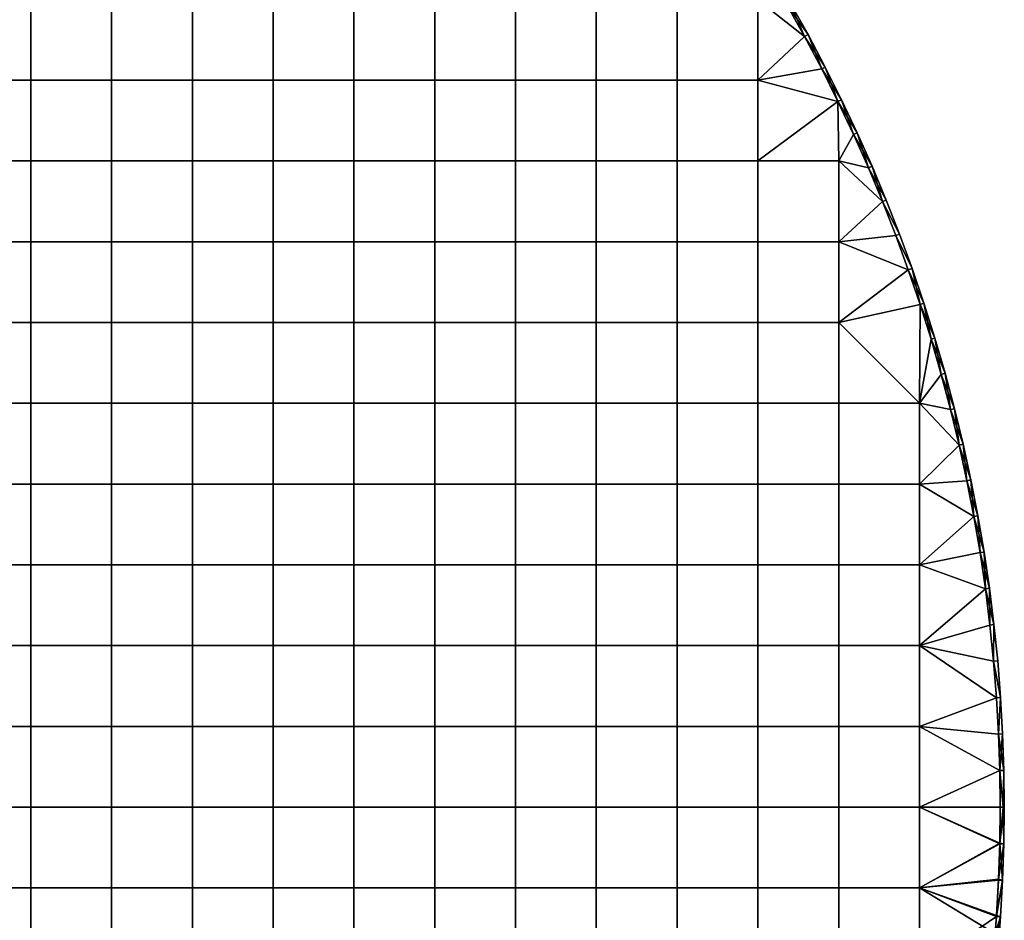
# Model space of a CAD drawing. Header units: millimetres. Extents: x -400 to 400, y -400 to 400.
# Tile 209 of 210: x 157 to 400, y -28 to 194. Entities that reach past the tile are written whole.
import ezdxf

# ---------------------------------------------------------------- set-up
doc = ezdxf.new("R2010")
doc.units = ezdxf.units.MM
doc.header["$MEASUREMENT"] = 0
doc.layers.add('Predefinito', color=7, linetype='Continuous')

msp = doc.modelspace()

# ---------------------------------------------------------------- meshes
at = {"layer": 'Predefinito'}
mesh = msp.add_polyface(dxfattribs=at)
corners = [(199.5, 119.7, 488), (219.45, 119.7, 488), (219.45, 99.75, 488), (199.5, 99.75, 488), (199.5, 139.65, 488), (219.45, 139.65, 488), (199.5, 159.6, 488), (219.45, 159.6, 488), (199.5, 179.55, 488), (219.45, 179.55, 488), (199.5, 199.5, 488), (219.45, 199.5, 488), (179.55, 119.7, 488), (179.55, 99.75, 488), (179.55, 139.65, 488), (179.55, 159.6, 488), (179.55, 179.55, 488), (179.55, 199.5, 488), (159.6, 119.7, 488), (159.6, 99.75, 488), (159.6, 139.65, 488), (159.6, 159.6, 488), (159.6, 179.55, 488), (159.6, 199.5, 488), (139.65, 99.75, 488), (159.6, 79.8, 488), (139.65, 79.8, 488), (139.65, 119.7, 488), (139.65, 139.65, 488), (139.65, 159.6, 488), (139.65, 179.55, 488), (139.65, 199.5, 488), (179.55, 99.75, 500), (179.55, 79.8, 500), (199.5, 79.8, 500), (199.5, 99.75, 500), (179.55, 119.7, 500), (199.5, 119.7, 500), (179.55, 139.65, 500), (199.5, 139.65, 500), (179.55, 159.6, 500), (199.5, 159.6, 500), (179.55, 179.55, 500), (199.5, 179.55, 500), (179.55, 199.5, 500), (199.5, 199.5, 500), (159.6, 99.75, 500), (159.6, 79.8, 500), (159.6, 119.7, 500), (159.6, 139.65, 500), (159.6, 159.6, 500), (159.6, 179.55, 500), (159.6, 199.5, 500), (139.65, 99.75, 500), (139.65, 79.8, 500), (139.65, 119.7, 500), (139.65, 139.65, 500), (139.65, 159.6, 500), (139.65, 179.55, 500), (139.65, 199.5, 500)]
mesh.append_faces([[corners[k] for k in face] for face in [(0, 1, 2, 3), (4, 5, 1, 0), (6, 7, 5, 4), (8, 9, 7, 6), (10, 11, 9, 8), (12, 0, 3, 13), (14, 4, 0, 12), (15, 6, 4, 14), (16, 8, 6, 15), (17, 10, 8, 16), (18, 12, 13, 19), (20, 14, 12, 18), (21, 15, 14, 20), (22, 16, 15, 21), (23, 17, 16, 22), (24, 19, 25, 26), (27, 18, 19, 24), (28, 20, 18, 27), (29, 21, 20, 28), (30, 22, 21, 29), (31, 23, 22, 30), (32, 33, 34, 35), (36, 32, 35, 37), (38, 36, 37, 39), (40, 38, 39, 41), (42, 40, 41, 43), (44, 42, 43, 45), (46, 47, 33, 32), (48, 46, 32, 36), (49, 48, 36, 38), (50, 49, 38, 40), (51, 50, 40, 42), (52, 51, 42, 44), (53, 54, 47, 46), (55, 53, 46, 48), (56, 55, 48, 49), (57, 56, 49, 50), (58, 57, 50, 51), (59, 58, 51, 52)]])
mesh = msp.add_polyface(dxfattribs=at)
corners = [(279.3, 119.7, 488), (299.25, 119.7, 488), (299.25, 99.75, 488), (279.3, 99.75, 488), (259.35, 119.7, 488), (259.35, 99.75, 488), (259.35, 139.65, 488), (279.3, 139.65, 488), (259.35, 159.6, 488), (279.3, 159.6, 488), (259.35, 179.55, 488), (279.3, 179.55, 488), (259.35, 199.5, 488), (279.3, 199.5, 488), (239.4, 119.7, 488), (239.4, 99.75, 488), (239.4, 139.65, 488), (239.4, 159.6, 488), (239.4, 179.55, 488), (239.4, 199.5, 488), (219.45, 119.7, 488), (219.45, 99.75, 488), (219.45, 139.65, 488), (219.45, 159.6, 488), (219.45, 179.55, 488), (219.45, 199.5, 488), (259.35, 99.75, 500), (259.35, 79.8, 500), (279.3, 79.8, 500), (279.3, 99.75, 500), (259.35, 119.7, 500), (279.3, 119.7, 500), (259.35, 139.65, 500), (279.3, 139.65, 500), (259.35, 159.6, 500), (279.3, 159.6, 500), (259.35, 179.55, 500), (279.3, 179.55, 500), (259.35, 199.5, 500), (279.3, 199.5, 500), (239.4, 99.75, 500), (239.4, 79.8, 500), (239.4, 119.7, 500), (239.4, 139.65, 500), (239.4, 159.6, 500), (239.4, 179.55, 500), (239.4, 199.5, 500), (219.45, 99.75, 500), (219.45, 79.8, 500), (219.45, 119.7, 500), (219.45, 139.65, 500), (219.45, 159.6, 500), (219.45, 179.55, 500), (219.45, 199.5, 500), (199.5, 99.75, 500), (199.5, 79.8, 500), (199.5, 119.7, 500), (199.5, 139.65, 500), (199.5, 159.6, 500), (199.5, 179.55, 500), (199.5, 199.5, 500)]
mesh.append_faces([[corners[k] for k in face] for face in [(0, 1, 2, 3), (4, 0, 3, 5), (6, 7, 0, 4), (8, 9, 7, 6), (10, 11, 9, 8), (12, 13, 11, 10), (14, 4, 5, 15), (16, 6, 4, 14), (17, 8, 6, 16), (18, 10, 8, 17), (19, 12, 10, 18), (20, 14, 15, 21), (22, 16, 14, 20), (23, 17, 16, 22), (24, 18, 17, 23), (25, 19, 18, 24), (26, 27, 28, 29), (30, 26, 29, 31), (32, 30, 31, 33), (34, 32, 33, 35), (36, 34, 35, 37), (38, 36, 37, 39), (40, 41, 27, 26), (42, 40, 26, 30), (43, 42, 30, 32), (44, 43, 32, 34), (45, 44, 34, 36), (46, 45, 36, 38), (47, 48, 41, 40), (49, 47, 40, 42), (50, 49, 42, 43), (51, 50, 43, 44), (52, 51, 44, 45), (53, 52, 45, 46), (54, 55, 48, 47), (56, 54, 47, 49), (57, 56, 49, 50), (58, 57, 50, 51), (59, 58, 51, 52), (60, 59, 52, 53)]])
mesh = msp.add_polyface(dxfattribs=at)
corners = [(354.9, 182.35, 488), (350.68, 190.32, 488), (351.56, 190.8, 489), (346.29, 198.2, 488), (347.16, 198.69, 489), (346.29, 198.2, 500), (350.68, 190.32, 500), (351.56, 190.8, 499), (355.78, 182.8, 499), (347.16, 198.69, 499), (351.56, 190.8, 489), (347.16, 198.69, 489), (347.16, 198.69, 499), (351.56, 190.8, 499), (355.78, 182.8, 499), (339.15, 159.6, 488), (359.1, 159.6, 488), (359.1, 139.65, 488), (339.15, 139.65, 488), (319.2, 159.6, 488), (319.2, 139.65, 488), (319.2, 179.55, 488), (339.15, 179.55, 488), (319.2, 199.5, 488), (339.15, 199.5, 488), (299.25, 159.6, 488), (299.25, 139.65, 488), (299.25, 179.55, 488), (299.25, 199.5, 488), (279.3, 159.6, 488), (279.3, 139.65, 488), (279.3, 179.55, 488), (279.3, 199.5, 488), (346.29, 198.2, 488), (350.68, 190.32, 488), (354.9, 182.35, 488), (358.93, 174.28, 488), (339.15, 159.6, 500), (339.15, 139.65, 500), (359.1, 139.65, 500), (359.1, 159.6, 500), (319.2, 159.6, 500), (319.2, 139.65, 500), (319.2, 179.55, 500), (339.15, 179.55, 500), (319.2, 199.5, 500), (339.15, 199.5, 500), (299.25, 159.6, 500), (299.25, 139.65, 500), (299.25, 179.55, 500), (299.25, 199.5, 500), (279.3, 159.6, 500), (279.3, 139.65, 500), (279.3, 179.55, 500), (279.3, 199.5, 500), (346.29, 198.2, 500), (350.68, 190.32, 500), (354.9, 182.35, 500), (358.93, 174.28, 500)]
mesh.append_faces([[corners[k] for k in face] for face in [(0, 1, 2, 2), (1, 3, 4, 4), (4, 2, 1, 1), (5, 6, 7, 7), (8, 7, 6, 6), (7, 9, 5, 5), (10, 11, 12, 12), (12, 13, 10, 10), (13, 14, 10, 10), (15, 16, 17, 18), (19, 15, 18, 20), (21, 22, 15, 19), (23, 24, 22, 21), (25, 19, 20, 26), (27, 21, 19, 25), (28, 23, 21, 27), (29, 25, 26, 30), (31, 27, 25, 29), (32, 28, 27, 31), (33, 34, 24, 24), (34, 35, 22, 22), (35, 36, 22, 22), (15, 22, 36, 36), (22, 24, 34, 34), (37, 38, 39, 40), (41, 42, 38, 37), (43, 41, 37, 44), (45, 43, 44, 46), (47, 48, 42, 41), (49, 47, 41, 43), (50, 49, 43, 45), (51, 52, 48, 47), (53, 51, 47, 49), (54, 53, 49, 50), (55, 46, 56, 56), (56, 44, 57, 57), (40, 58, 37, 37), (37, 58, 44, 44), (44, 56, 46, 46)]])
mesh = msp.add_polyface(dxfattribs=at)
corners = [(369.91, 149.56, 488), (366.43, 157.88, 488), (367.35, 158.28, 489), (362.77, 166.12, 488), (363.68, 166.54, 489), (358.93, 174.28, 488), (359.83, 174.72, 489), (354.9, 182.35, 488), (351.56, 190.8, 489), (355.78, 182.8, 489), (370.84, 149.94, 489), (374.13, 141.52, 489), (350.68, 190.32, 500), (354.9, 182.35, 500), (355.78, 182.8, 499), (358.93, 174.28, 500), (362.77, 166.12, 500), (363.68, 166.54, 499), (366.43, 157.88, 500), (367.35, 158.28, 499), (369.91, 149.56, 500), (370.84, 149.94, 499), (374.13, 141.52, 499), (359.83, 174.72, 499), (374.13, 141.52, 489), (370.84, 149.94, 489), (370.84, 149.94, 499), (367.35, 158.28, 489), (367.35, 158.28, 499), (363.68, 166.54, 489), (359.83, 174.72, 489), (363.68, 166.54, 499), (355.78, 182.8, 489), (359.83, 174.72, 499), (351.56, 190.8, 489), (355.78, 182.8, 499), (358.93, 174.28, 488), (362.77, 166.12, 488), (359.1, 159.6, 488), (366.43, 157.88, 488), (369.91, 149.56, 488), (339.15, 159.6, 488), (359.1, 139.65, 488), (354.9, 182.35, 500), (339.15, 179.55, 500), (358.93, 174.28, 500), (359.1, 159.6, 500), (362.77, 166.12, 500), (366.43, 157.88, 500), (369.91, 149.56, 500), (359.1, 139.65, 500)]
mesh.append_faces([[corners[k] for k in face] for face in [(0, 1, 2, 2), (1, 3, 4, 4), (3, 5, 6, 6), (5, 7, 6, 6), (8, 9, 7, 7), (9, 6, 7, 7), (6, 4, 3, 3), (4, 2, 1, 1), (2, 10, 0, 0), (10, 11, 0, 0), (12, 13, 14, 14), (13, 15, 14, 14), (15, 16, 17, 17), (16, 18, 19, 19), (18, 20, 21, 21), (22, 21, 20, 20), (21, 19, 18, 18), (19, 17, 16, 16), (17, 23, 15, 15), (23, 14, 15, 15), (24, 25, 26, 26), (25, 27, 28, 28), (27, 29, 28, 28), (29, 30, 31, 31), (30, 32, 33, 33), (32, 34, 35, 35), (35, 33, 32, 32), (33, 31, 30, 30), (31, 28, 29, 29), (28, 26, 25, 25), (36, 37, 38, 38), (37, 39, 38, 38), (39, 40, 38, 38), (38, 41, 36, 36), (42, 38, 40, 40), (43, 44, 45, 45), (45, 46, 47, 47), (47, 46, 48, 48), (48, 46, 49, 49), (50, 49, 46, 46)]])
mesh = msp.add_polyface(dxfattribs=at)
corners = [(376.29, 132.69, 488), (373.19, 141.16, 488), (377.23, 133.03, 489), (369.91, 149.56, 488), (374.13, 141.52, 489), (369.91, 149.56, 500), (373.19, 141.16, 500), (374.13, 141.52, 499), (376.29, 132.69, 500), (377.23, 133.03, 499), (370.84, 149.94, 499), (374.13, 141.52, 499), (374.13, 141.52, 489), (377.23, 133.03, 499), (379.05, 99.75, 488), (359.1, 99.75, 488), (359.1, 119.7, 488), (339.15, 119.7, 488), (339.15, 99.75, 488), (339.15, 139.65, 488), (359.1, 139.65, 488), (319.2, 119.7, 488), (319.2, 99.75, 488), (319.2, 139.65, 488), (299.25, 119.7, 488), (299.25, 99.75, 488), (299.25, 139.65, 488), (279.3, 139.65, 488), (279.3, 119.7, 488), (369.91, 149.56, 488), (373.19, 141.16, 488), (376.29, 132.69, 488), (379.19, 124.16, 488), (379.05, 99.75, 500), (359.1, 119.7, 500), (359.1, 99.75, 500), (339.15, 99.75, 500), (339.15, 79.8, 500), (359.1, 79.8, 500), (339.15, 119.7, 500), (339.15, 139.65, 500), (359.1, 139.65, 500), (319.2, 99.75, 500), (319.2, 79.8, 500), (319.2, 119.7, 500), (319.2, 139.65, 500), (299.25, 99.75, 500), (299.25, 79.8, 500), (299.25, 119.7, 500), (299.25, 139.65, 500), (279.3, 99.75, 500), (279.3, 79.8, 500), (279.3, 119.7, 500), (279.3, 139.65, 500), (369.91, 149.56, 500), (373.19, 141.16, 500), (376.29, 132.69, 500), (379.19, 124.16, 500)]
mesh.append_faces([[corners[k] for k in face] for face in [(0, 1, 2, 2), (1, 3, 4, 4), (4, 2, 1, 1), (5, 6, 7, 7), (6, 8, 9, 9), (9, 7, 6, 6), (10, 11, 12, 12), (11, 13, 12, 12), (14, 15, 16, 16), (17, 16, 15, 18), (19, 20, 16, 17), (21, 17, 18, 22), (23, 19, 17, 21), (24, 21, 22, 25), (26, 23, 21, 24), (27, 26, 24, 28), (29, 30, 20, 20), (30, 31, 20, 20), (31, 32, 16, 16), (14, 16, 32, 32), (16, 20, 31, 31), (33, 34, 35, 35), (36, 37, 38, 35), (39, 36, 35, 34), (40, 39, 34, 41), (42, 43, 37, 36), (44, 42, 36, 39), (45, 44, 39, 40), (46, 47, 43, 42), (48, 46, 42, 44), (49, 48, 44, 45), (50, 51, 47, 46), (52, 50, 46, 48), (53, 52, 48, 49), (54, 41, 55, 55), (55, 41, 56, 56), (56, 34, 57, 57), (33, 57, 34, 34), (34, 56, 41, 41)]])
mesh = msp.add_polyface(dxfattribs=at)
corners = [(388.85, 89.41, 488), (386.73, 98.18, 488), (389.83, 89.64, 489), (384.41, 106.89, 488), (385.38, 107.16, 489), (381.9, 115.55, 488), (379.19, 124.16, 488), (380.14, 124.47, 489), (376.29, 132.69, 488), (377.23, 133.03, 489), (382.86, 115.84, 489), (387.7, 98.42, 489), (376.29, 132.69, 500), (379.19, 124.16, 500), (380.14, 124.47, 499), (381.9, 115.55, 500), (382.86, 115.84, 499), (384.41, 106.89, 500), (386.73, 98.18, 500), (387.7, 98.42, 499), (388.85, 89.41, 500), (389.83, 89.64, 499), (385.38, 107.16, 499), (377.23, 133.03, 499), (389.83, 89.64, 489), (387.7, 98.42, 489), (389.83, 89.64, 499), (385.38, 107.16, 489), (387.7, 98.42, 499), (382.86, 115.84, 489), (385.38, 107.16, 499), (380.14, 124.47, 489), (382.86, 115.84, 499), (377.23, 133.03, 489), (380.14, 124.47, 499), (374.13, 141.52, 489), (377.23, 133.03, 499), (379.19, 124.16, 488), (381.9, 115.55, 488), (379.05, 99.75, 488), (384.41, 106.89, 488), (386.73, 98.18, 488), (388.85, 89.41, 488), (379.19, 124.16, 500), (379.05, 99.75, 500), (381.9, 115.55, 500), (384.41, 106.89, 500), (386.73, 98.18, 500), (388.85, 89.41, 500), (379.05, 79.8, 500)]
mesh.append_faces([[corners[k] for k in face] for face in [(0, 1, 2, 2), (1, 3, 4, 4), (3, 5, 4, 4), (5, 6, 7, 7), (6, 8, 9, 9), (9, 7, 6, 6), (7, 10, 5, 5), (10, 4, 5, 5), (4, 11, 1, 1), (11, 2, 1, 1), (12, 13, 14, 14), (13, 15, 16, 16), (15, 17, 16, 16), (17, 18, 19, 19), (18, 20, 19, 19), (21, 19, 20, 20), (19, 22, 17, 17), (22, 16, 17, 17), (16, 14, 13, 13), (14, 23, 12, 12), (24, 25, 26, 26), (25, 27, 28, 28), (27, 29, 30, 30), (29, 31, 32, 32), (31, 33, 34, 34), (33, 35, 36, 36), (36, 34, 33, 33), (34, 32, 31, 31), (32, 30, 29, 29), (30, 28, 27, 27), (28, 26, 25, 25), (37, 38, 39, 39), (38, 40, 39, 39), (40, 41, 39, 39), (41, 42, 39, 39), (43, 44, 45, 45), (45, 44, 46, 46), (46, 44, 47, 47), (47, 44, 48, 48), (49, 48, 44, 44)]])
mesh = msp.add_polyface(dxfattribs=at)
corners = [(139.65, 0, 488), (159.6, 0, 488), (159.6, -19.95, 488), (139.65, -19.95, 488), (139.65, 19.95, 488), (159.6, 19.95, 488), (139.65, 39.9, 488), (159.6, 39.9, 488), (119.7, 0, 488), (119.7, -19.95, 488), (119.7, 19.95, 488), (119.7, 39.9, 488), (119.7, 59.85, 488), (139.65, 59.85, 488), (119.7, 79.8, 488), (139.65, 79.8, 488), (119.7, 99.75, 488), (139.65, 99.75, 488), (99.75, 0, 488), (99.75, -19.95, 488), (99.75, 19.95, 488), (99.75, 39.9, 488), (99.75, 59.85, 488), (99.75, 79.8, 488), (99.75, 99.75, 488), (79.8, 0, 488), (79.8, -19.95, 488), (79.8, 19.95, 488), (79.8, 39.9, 488), (79.8, 59.85, 488), (79.8, 79.8, 488), (79.8, 99.75, 488), (119.7, 0, 500), (119.7, -19.95, 500), (139.65, -19.95, 500), (139.65, 0, 500), (119.7, 19.95, 500), (139.65, 19.95, 500), (119.7, 39.9, 500), (139.65, 39.9, 500), (119.7, 59.85, 500), (139.65, 59.85, 500), (119.7, 79.8, 500), (139.65, 79.8, 500), (99.75, 0, 500), (99.75, -19.95, 500), (99.75, 19.95, 500), (99.75, 39.9, 500), (99.75, 59.85, 500), (99.75, 79.8, 500), (79.8, 0, 500), (79.8, -19.95, 500), (79.8, 19.95, 500), (79.8, 39.9, 500), (79.8, 59.85, 500), (79.8, 79.8, 500), (59.85, 39.9, 500), (59.85, 19.95, 500), (59.85, 59.85, 500), (59.85, 79.8, 500)]
mesh.append_faces([[corners[k] for k in face] for face in [(0, 1, 2, 3), (4, 5, 1, 0), (6, 7, 5, 4), (8, 0, 3, 9), (10, 4, 0, 8), (11, 6, 4, 10), (12, 13, 6, 11), (14, 15, 13, 12), (16, 17, 15, 14), (18, 8, 9, 19), (20, 10, 8, 18), (21, 11, 10, 20), (22, 12, 11, 21), (23, 14, 12, 22), (24, 16, 14, 23), (25, 18, 19, 26), (27, 20, 18, 25), (28, 21, 20, 27), (29, 22, 21, 28), (30, 23, 22, 29), (31, 24, 23, 30), (32, 33, 34, 35), (36, 32, 35, 37), (38, 36, 37, 39), (40, 38, 39, 41), (42, 40, 41, 43), (44, 45, 33, 32), (46, 44, 32, 36), (47, 46, 36, 38), (48, 47, 38, 40), (49, 48, 40, 42), (50, 51, 45, 44), (52, 50, 44, 46), (53, 52, 46, 47), (54, 53, 47, 48), (55, 54, 48, 49), (56, 57, 52, 53), (58, 56, 53, 54), (59, 58, 54, 55)]])
mesh = msp.add_polyface(dxfattribs=at)
corners = [(199.5, 0, 488), (219.45, 0, 488), (219.45, -19.95, 488), (199.5, -19.95, 488), (199.5, 19.95, 488), (219.45, 19.95, 488), (199.5, 39.9, 488), (219.45, 39.9, 488), (199.5, 59.85, 488), (219.45, 59.85, 488), (199.5, 79.8, 488), (219.45, 79.8, 488), (199.5, 99.75, 488), (219.45, 99.75, 488), (179.55, 0, 488), (179.55, -19.95, 488), (179.55, 19.95, 488), (179.55, 39.9, 488), (179.55, 59.85, 488), (179.55, 79.8, 488), (179.55, 99.75, 488), (159.6, 0, 488), (159.6, -19.95, 488), (159.6, 19.95, 488), (159.6, 39.9, 488), (159.6, 59.85, 488), (159.6, 79.8, 488), (159.6, 99.75, 488), (139.65, 59.85, 488), (139.65, 39.9, 488), (139.65, 79.8, 488), (199.5, 0, 500), (199.5, -19.95, 500), (219.45, -19.95, 500), (219.45, 0, 500), (199.5, 19.95, 500), (219.45, 19.95, 500), (199.5, 39.9, 500), (219.45, 39.9, 500), (199.5, 59.85, 500), (219.45, 59.85, 500), (179.55, 0, 500), (179.55, -19.95, 500), (179.55, 19.95, 500), (179.55, 39.9, 500), (179.55, 59.85, 500), (179.55, 79.8, 500), (199.5, 79.8, 500), (159.6, 0, 500), (159.6, -19.95, 500), (159.6, 19.95, 500), (159.6, 39.9, 500), (159.6, 59.85, 500), (159.6, 79.8, 500), (139.65, 0, 500), (139.65, -19.95, 500), (139.65, 19.95, 500), (139.65, 39.9, 500), (139.65, 59.85, 500), (139.65, 79.8, 500)]
mesh.append_faces([[corners[k] for k in face] for face in [(0, 1, 2, 3), (4, 5, 1, 0), (6, 7, 5, 4), (8, 9, 7, 6), (10, 11, 9, 8), (12, 13, 11, 10), (14, 0, 3, 15), (16, 4, 0, 14), (17, 6, 4, 16), (18, 8, 6, 17), (19, 10, 8, 18), (20, 12, 10, 19), (21, 14, 15, 22), (23, 16, 14, 21), (24, 17, 16, 23), (25, 18, 17, 24), (26, 19, 18, 25), (27, 20, 19, 26), (28, 25, 24, 29), (30, 26, 25, 28), (31, 32, 33, 34), (35, 31, 34, 36), (37, 35, 36, 38), (39, 37, 38, 40), (41, 42, 32, 31), (43, 41, 31, 35), (44, 43, 35, 37), (45, 44, 37, 39), (46, 45, 39, 47), (48, 49, 42, 41), (50, 48, 41, 43), (51, 50, 43, 44), (52, 51, 44, 45), (53, 52, 45, 46), (54, 55, 49, 48), (56, 54, 48, 50), (57, 56, 50, 51), (58, 57, 51, 52), (59, 58, 52, 53)]])
mesh = msp.add_polyface(dxfattribs=at)
corners = [(279.3, 0, 488), (299.25, 0, 488), (299.25, -19.95, 488), (279.3, -19.95, 488), (279.3, 19.95, 488), (299.25, 19.95, 488), (279.3, 39.9, 488), (299.25, 39.9, 488), (279.3, 59.85, 488), (299.25, 59.85, 488), (279.3, 79.8, 488), (299.25, 79.8, 488), (279.3, 99.75, 488), (299.25, 99.75, 488), (259.35, 0, 488), (259.35, -19.95, 488), (259.35, 19.95, 488), (259.35, 39.9, 488), (259.35, 59.85, 488), (259.35, 79.8, 488), (259.35, 99.75, 488), (239.4, 0, 488), (239.4, -19.95, 488), (239.4, 19.95, 488), (239.4, 39.9, 488), (239.4, 59.85, 488), (239.4, 79.8, 488), (239.4, 99.75, 488), (219.45, 0, 488), (219.45, -19.95, 488), (219.45, 19.95, 488), (219.45, 39.9, 488), (219.45, 59.85, 488), (219.45, 79.8, 488), (219.45, 99.75, 488), (259.35, 0, 500), (259.35, -19.95, 500), (279.3, -19.95, 500), (279.3, 0, 500), (259.35, 19.95, 500), (279.3, 19.95, 500), (259.35, 39.9, 500), (279.3, 39.9, 500), (259.35, 59.85, 500), (279.3, 59.85, 500), (259.35, 79.8, 500), (279.3, 79.8, 500), (239.4, 0, 500), (239.4, -19.95, 500), (239.4, 19.95, 500), (239.4, 39.9, 500), (239.4, 59.85, 500), (239.4, 79.8, 500), (219.45, 0, 500), (219.45, -19.95, 500), (219.45, 19.95, 500), (219.45, 39.9, 500), (219.45, 59.85, 500), (219.45, 79.8, 500), (199.5, 79.8, 500), (199.5, 59.85, 500)]
mesh.append_faces([[corners[k] for k in face] for face in [(0, 1, 2, 3), (4, 5, 1, 0), (6, 7, 5, 4), (8, 9, 7, 6), (10, 11, 9, 8), (12, 13, 11, 10), (14, 0, 3, 15), (16, 4, 0, 14), (17, 6, 4, 16), (18, 8, 6, 17), (19, 10, 8, 18), (20, 12, 10, 19), (21, 14, 15, 22), (23, 16, 14, 21), (24, 17, 16, 23), (25, 18, 17, 24), (26, 19, 18, 25), (27, 20, 19, 26), (28, 21, 22, 29), (30, 23, 21, 28), (31, 24, 23, 30), (32, 25, 24, 31), (33, 26, 25, 32), (34, 27, 26, 33), (35, 36, 37, 38), (39, 35, 38, 40), (41, 39, 40, 42), (43, 41, 42, 44), (45, 43, 44, 46), (47, 48, 36, 35), (49, 47, 35, 39), (50, 49, 39, 41), (51, 50, 41, 43), (52, 51, 43, 45), (53, 54, 48, 47), (55, 53, 47, 49), (56, 55, 49, 50), (57, 56, 50, 51), (58, 57, 51, 52), (59, 60, 57, 58)]])
mesh = msp.add_polyface(dxfattribs=at)
corners = [(359.1, 0, 488), (379.05, 0, 488), (379.05, -19.95, 488), (359.1, -19.95, 488), (339.15, 0, 488), (339.15, -19.95, 488), (339.15, 19.95, 488), (359.1, 19.95, 488), (339.15, 39.9, 488), (359.1, 39.9, 488), (339.15, 59.85, 488), (359.1, 59.85, 488), (339.15, 79.8, 488), (359.1, 79.8, 488), (339.15, 99.75, 488), (359.1, 99.75, 488), (319.2, 0, 488), (319.2, -19.95, 488), (319.2, 19.95, 488), (319.2, 39.9, 488), (319.2, 59.85, 488), (319.2, 79.8, 488), (319.2, 99.75, 488), (299.25, 0, 488), (299.25, -19.95, 488), (299.25, 19.95, 488), (299.25, 39.9, 488), (299.25, 59.85, 488), (299.25, 79.8, 488), (299.25, 99.75, 488), (339.15, 0, 500), (339.15, -19.95, 500), (359.1, -19.95, 500), (359.1, 0, 500), (339.15, 19.95, 500), (359.1, 19.95, 500), (339.15, 39.9, 500), (359.1, 39.9, 500), (339.15, 59.85, 500), (359.1, 59.85, 500), (339.15, 79.8, 500), (359.1, 79.8, 500), (319.2, 0, 500), (319.2, -19.95, 500), (319.2, 19.95, 500), (319.2, 39.9, 500), (319.2, 59.85, 500), (319.2, 79.8, 500), (299.25, 0, 500), (299.25, -19.95, 500), (299.25, 19.95, 500), (299.25, 39.9, 500), (299.25, 59.85, 500), (299.25, 79.8, 500), (279.3, 0, 500), (279.3, -19.95, 500), (279.3, 19.95, 500), (279.3, 39.9, 500), (279.3, 59.85, 500), (279.3, 79.8, 500)]
mesh.append_faces([[corners[k] for k in face] for face in [(0, 1, 2, 3), (4, 0, 3, 5), (6, 7, 0, 4), (8, 9, 7, 6), (10, 11, 9, 8), (12, 13, 11, 10), (14, 15, 13, 12), (16, 4, 5, 17), (18, 6, 4, 16), (19, 8, 6, 18), (20, 10, 8, 19), (21, 12, 10, 20), (22, 14, 12, 21), (23, 16, 17, 24), (25, 18, 16, 23), (26, 19, 18, 25), (27, 20, 19, 26), (28, 21, 20, 27), (29, 22, 21, 28), (30, 31, 32, 33), (34, 30, 33, 35), (36, 34, 35, 37), (38, 36, 37, 39), (40, 38, 39, 41), (42, 43, 31, 30), (44, 42, 30, 34), (45, 44, 34, 36), (46, 45, 36, 38), (47, 46, 38, 40), (48, 49, 43, 42), (50, 48, 42, 44), (51, 50, 44, 45), (52, 51, 45, 46), (53, 52, 46, 47), (54, 55, 49, 48), (56, 54, 48, 50), (57, 56, 50, 51), (58, 57, 51, 52), (59, 58, 52, 53)]])
mesh = msp.add_polyface(dxfattribs=at)
corners = [(390.77, 80.6, 488), (388.85, 89.41, 488), (389.83, 89.64, 489), (391.75, 80.81, 499), (389.83, 89.64, 499), (388.85, 89.41, 500), (389.83, 89.64, 499), (391.75, 80.81, 499), (389.83, 89.64, 489), (359.1, 19.95, 488), (379.05, 19.95, 488), (379.05, 0, 488), (359.1, 0, 488), (359.1, 39.9, 488), (379.05, 39.9, 488), (359.1, 59.85, 488), (379.05, 59.85, 488), (359.1, 79.8, 488), (379.05, 79.8, 488), (359.1, 99.75, 488), (379.05, 99.75, 488), (388.85, 89.41, 488), (390.77, 80.6, 488), (392.5, 71.75, 488), (394.02, 62.86, 488), (395.34, 53.94, 488), (396.45, 44.99, 488), (397.37, 36.02, 488), (398.08, 27.03, 488), (398.59, 18.03, 488), (398.9, 9.02, 488), (399, 0, 488), (398.9, -8.86, 488), (379.05, -19.95, 488), (359.1, 0, 500), (359.1, -19.95, 500), (379.05, -19.95, 500), (379.05, 0, 500), (359.1, 19.95, 500), (379.05, 19.95, 500), (359.1, 39.9, 500), (379.05, 39.9, 500), (359.1, 59.85, 500), (379.05, 59.85, 500), (359.1, 79.8, 500), (379.05, 79.8, 500), (359.1, 99.75, 500), (379.05, 99.75, 500), (388.85, 89.41, 500), (390.77, 80.6, 500), (392.5, 71.75, 500), (394.02, 62.86, 500), (398.9, -9.02, 500), (398.9, 9.02, 500), (398.08, 27.03, 500), (395.34, 53.94, 500)]
mesh.append_faces([[corners[k] for k in face] for face in [(0, 1, 2, 2), (3, 4, 5, 5), (6, 7, 8, 8), (9, 10, 11, 12), (13, 14, 10, 9), (15, 16, 14, 13), (17, 18, 16, 15), (19, 20, 18, 17), (21, 22, 18, 18), (22, 23, 18, 18), (23, 24, 16, 16), (24, 25, 16, 16), (25, 26, 14, 14), (26, 27, 14, 14), (27, 28, 14, 14), (28, 29, 10, 10), (29, 30, 10, 10), (30, 31, 11, 11), (31, 32, 11, 11), (33, 11, 32, 32), (11, 10, 30, 30), (10, 14, 28, 28), (14, 16, 25, 25), (16, 18, 23, 23), (18, 20, 21, 21), (34, 35, 36, 37), (38, 34, 37, 39), (40, 38, 39, 41), (42, 40, 41, 43), (44, 42, 43, 45), (46, 44, 45, 47), (48, 45, 49, 49), (49, 45, 50, 50), (50, 43, 51, 51), (36, 52, 37, 37), (37, 53, 39, 39), (39, 54, 41, 41), (41, 55, 43, 43), (43, 50, 45, 45)]])
mesh = msp.add_polyface(dxfattribs=at)
corners = [(397.37, 36.02, 488), (396.45, 44.99, 488), (397.45, 45.11, 489), (395.34, 53.94, 488), (396.33, 54.08, 489), (394.02, 62.86, 488), (395, 63.02, 489), (392.5, 71.75, 488), (393.48, 71.93, 489), (390.77, 80.6, 488), (391.75, 80.81, 489), (389.83, 89.64, 489), (398.37, 36.11, 489), (399.08, 27.1, 489), (388.85, 89.41, 500), (390.77, 80.6, 500), (391.75, 80.81, 499), (392.5, 71.75, 500), (393.48, 71.93, 499), (394.02, 62.86, 500), (395, 63.02, 499), (395.34, 53.94, 500), (396.33, 54.08, 499), (396.45, 44.99, 500), (397.45, 45.11, 499), (397.37, 36.02, 500), (399.08, 27.1, 499), (398.37, 36.11, 499), (399.08, 27.1, 489), (398.37, 36.11, 489), (398.37, 36.11, 499), (397.45, 45.11, 489), (397.45, 45.11, 499), (396.33, 54.08, 489), (395, 63.02, 489), (396.33, 54.08, 499), (393.48, 71.93, 489), (395, 63.02, 499), (391.75, 80.81, 489), (393.48, 71.93, 499), (389.83, 89.64, 489), (391.75, 80.81, 499), (394.02, 62.86, 500), (379.05, 59.85, 500), (395.34, 53.94, 500), (379.05, 39.9, 500), (396.45, 44.99, 500), (397.37, 36.02, 500), (398.08, 27.03, 500)]
mesh.append_faces([[corners[k] for k in face] for face in [(0, 1, 2, 2), (1, 3, 4, 4), (3, 5, 6, 6), (5, 7, 8, 8), (7, 9, 10, 10), (11, 10, 9, 9), (10, 8, 7, 7), (8, 6, 5, 5), (6, 4, 3, 3), (4, 2, 1, 1), (2, 12, 0, 0), (12, 13, 0, 0), (14, 15, 16, 16), (15, 17, 18, 18), (17, 19, 20, 20), (19, 21, 22, 22), (21, 23, 24, 24), (23, 25, 24, 24), (26, 27, 25, 25), (27, 24, 25, 25), (24, 22, 21, 21), (22, 20, 19, 19), (20, 18, 17, 17), (18, 16, 15, 15), (28, 29, 30, 30), (29, 31, 32, 32), (31, 33, 32, 32), (33, 34, 35, 35), (34, 36, 37, 37), (36, 38, 39, 39), (38, 40, 41, 41), (41, 39, 38, 38), (39, 37, 36, 36), (37, 35, 34, 34), (35, 32, 33, 33), (32, 30, 29, 29), (42, 43, 44, 44), (44, 45, 46, 46), (46, 45, 47, 47), (47, 45, 48, 48)]])
mesh = msp.add_polyface(dxfattribs=at)
corners = [(400, 0, 489), (399.71, 0, 488.29), (399.9, 9.04, 489), (399, 0, 488), (398.9, 9.02, 488), (398.59, 18.03, 488), (399.59, 18.07, 489), (398.08, 27.03, 488), (399.08, 27.1, 489), (397.37, 36.02, 488), (397.37, 36.02, 500), (398.08, 27.03, 500), (399.08, 27.1, 499), (398.59, 18.03, 500), (398.9, 9.02, 500), (399.9, 9.04, 499), (399, 0, 500), (399.71, 0, 499.71), (400, 0, 499), (399.59, 18.07, 499), (400, 0, 489), (399.9, 9.04, 489), (400, 0, 494), (399.59, 18.07, 489), (399.9, 9.04, 499), (399.08, 27.1, 489), (399.08, 27.1, 499), (398.37, 36.11, 499), (399.59, 18.07, 499), (400, 0, 499), (400, 0, 489), (400, 0, 494), (399.9, -9.04, 489), (400, 0, 499), (399.9, -9.04, 499), (398.08, 27.03, 500), (379.05, 19.95, 500), (398.59, 18.03, 500), (398.9, 9.02, 500), (379.05, 0, 500), (399, 0, 500), (398.9, -9.02, 500), (400, 0, 499), (399.71, 0, 499.71), (399.9, -9.04, 499), (399, 0, 500), (398.9, -9.02, 500), (399.59, -18.07, 499), (399, 0, 488), (399.71, 0, 488.29), (398.9, -8.86, 488), (400, 0, 489), (398.6, -17.79, 488), (399.9, -9.04, 489)]
mesh.append_faces([[corners[k] for k in face] for face in [(0, 1, 2, 2), (1, 3, 4, 4), (4, 5, 6, 6), (5, 7, 8, 8), (7, 9, 8, 8), (8, 6, 5, 5), (6, 2, 4, 4), (2, 1, 4, 4), (10, 11, 12, 12), (11, 13, 12, 12), (13, 14, 15, 15), (14, 16, 17, 17), (17, 18, 15, 15), (15, 19, 13, 13), (19, 12, 13, 13), (15, 14, 17, 17), (20, 21, 22, 22), (21, 23, 24, 24), (23, 25, 26, 26), (27, 26, 25, 25), (26, 28, 23, 23), (28, 24, 23, 23), (24, 29, 22, 22), (22, 21, 24, 24), (30, 31, 32, 32), (31, 33, 34, 34), (32, 31, 34, 34), (35, 36, 37, 37), (37, 36, 38, 38), (38, 39, 40, 40), (40, 39, 41, 41), (42, 43, 44, 44), (43, 45, 46, 46), (47, 44, 46, 46), (44, 43, 46, 46), (48, 49, 50, 50), (49, 51, 50, 50), (52, 50, 53, 53), (51, 53, 50, 50)]])
mesh = msp.add_polyface(dxfattribs=at)
corners = [(399.9, -9.04, 499), (399.59, -18.07, 499), (399.59, -18.07, 489), (399.08, -27.1, 499), (399.08, -27.1, 489), (398.37, -36.11, 499), (398.37, -36.11, 489), (397.45, -45.11, 499), (397.45, -45.11, 489), (396.33, -54.08, 489), (399.9, -9.04, 489), (398.9, -8.86, 488), (398.6, -17.79, 488), (379.05, -19.95, 488), (398.1, -26.79, 488), (397.77, -31.31, 488), (397.39, -35.85, 488), (379.05, -39.9, 488), (396.95, -40.41, 488), (396.46, -44.97, 488), (395.91, -49.55, 488), (398.9, -9.02, 500), (379.05, -19.95, 500), (398.59, -18.03, 500), (398.08, -27.03, 500), (379.05, -39.9, 500), (397.37, -36.02, 500), (396.45, -44.99, 500), (398.9, -9.02, 500), (398.59, -18.03, 500), (399.59, -18.07, 499), (398.08, -27.03, 500), (397.37, -36.02, 500), (399.08, -27.1, 499), (396.45, -44.99, 500), (397.45, -45.11, 499), (396.33, -54.08, 499), (398.37, -36.11, 499), (395.91, -49.55, 488), (396.46, -44.97, 488), (397.45, -45.11, 489), (396.95, -40.41, 488), (397.39, -35.85, 488), (398.37, -36.11, 489), (397.77, -31.31, 488), (398.1, -26.79, 488), (399.08, -27.1, 489), (398.6, -17.79, 488), (399.59, -18.07, 489), (399.9, -9.04, 489)]
mesh.append_faces([[corners[k] for k in face] for face in [(0, 1, 2, 2), (1, 3, 4, 4), (3, 5, 6, 6), (5, 7, 8, 8), (9, 8, 7, 7), (8, 6, 5, 5), (6, 4, 3, 3), (4, 2, 1, 1), (2, 10, 0, 0), (11, 12, 13, 13), (12, 14, 13, 13), (14, 15, 13, 13), (15, 16, 17, 17), (16, 18, 17, 17), (18, 19, 17, 17), (19, 20, 17, 17), (17, 13, 15, 15), (21, 22, 23, 23), (23, 22, 24, 24), (24, 25, 26, 26), (26, 25, 27, 27), (25, 24, 22, 22), (28, 29, 30, 30), (29, 31, 30, 30), (31, 32, 33, 33), (32, 34, 35, 35), (36, 35, 34, 34), (35, 37, 32, 32), (37, 33, 32, 32), (33, 30, 31, 31), (38, 39, 40, 40), (39, 41, 40, 40), (41, 42, 43, 43), (42, 44, 43, 43), (44, 45, 46, 46), (45, 47, 48, 48), (49, 48, 47, 47), (48, 46, 45, 45), (46, 43, 44, 44), (43, 40, 41, 41)]])
mesh = msp.add_polyface(dxfattribs=at)
corners = [(199.5, -59.85, 488), (219.45, -59.85, 488), (219.45, -79.8, 488), (199.5, -79.8, 488), (199.5, -39.9, 488), (219.45, -39.9, 488), (199.5, -19.95, 488), (219.45, -19.95, 488), (179.55, -59.85, 488), (179.55, -79.8, 488), (179.55, -39.9, 488), (179.55, -19.95, 488), (159.6, -59.85, 488), (159.6, -79.8, 488), (159.6, -39.9, 488), (159.6, -19.95, 488), (139.65, -79.8, 488), (159.6, -99.75, 488), (139.65, -99.75, 488), (139.65, -59.85, 488), (139.65, -39.9, 488), (139.65, -19.95, 488), (119.7, -79.8, 488), (119.7, -99.75, 488), (119.7, -59.85, 488), (119.7, -39.9, 488), (119.7, -19.95, 488), (99.75, -59.85, 488), (99.75, -79.8, 488), (99.75, -39.9, 488), (99.75, -19.95, 488), (179.55, -79.8, 500), (179.55, -99.75, 500), (199.5, -99.75, 500), (199.5, -79.8, 500), (179.55, -59.85, 500), (199.5, -59.85, 500), (179.55, -39.9, 500), (199.5, -39.9, 500), (179.55, -19.95, 500), (199.5, -19.95, 500), (159.6, -79.8, 500), (159.6, -99.75, 500), (159.6, -59.85, 500), (159.6, -39.9, 500), (159.6, -19.95, 500), (139.65, -79.8, 500), (139.65, -99.75, 500), (139.65, -59.85, 500), (139.65, -39.9, 500), (139.65, -19.95, 500), (119.7, -79.8, 500), (119.7, -99.75, 500), (119.7, -59.85, 500), (119.7, -39.9, 500), (119.7, -19.95, 500), (99.75, -79.8, 500), (99.75, -99.75, 500), (99.75, -59.85, 500), (99.75, -39.9, 500), (99.75, -19.95, 500)]
mesh.append_faces([[corners[k] for k in face] for face in [(0, 1, 2, 3), (4, 5, 1, 0), (6, 7, 5, 4), (8, 0, 3, 9), (10, 4, 0, 8), (11, 6, 4, 10), (12, 8, 9, 13), (14, 10, 8, 12), (15, 11, 10, 14), (16, 13, 17, 18), (19, 12, 13, 16), (20, 14, 12, 19), (21, 15, 14, 20), (22, 16, 18, 23), (24, 19, 16, 22), (25, 20, 19, 24), (26, 21, 20, 25), (27, 24, 22, 28), (29, 25, 24, 27), (30, 26, 25, 29), (31, 32, 33, 34), (35, 31, 34, 36), (37, 35, 36, 38), (39, 37, 38, 40), (41, 42, 32, 31), (43, 41, 31, 35), (44, 43, 35, 37), (45, 44, 37, 39), (46, 47, 42, 41), (48, 46, 41, 43), (49, 48, 43, 44), (50, 49, 44, 45), (51, 52, 47, 46), (53, 51, 46, 48), (54, 53, 48, 49), (55, 54, 49, 50), (56, 57, 52, 51), (58, 56, 51, 53), (59, 58, 53, 54), (60, 59, 54, 55)]])
mesh = msp.add_polyface(dxfattribs=at)
corners = [(299.25, -59.85, 488), (319.2, -59.85, 488), (319.2, -79.8, 488), (299.25, -79.8, 488), (299.25, -39.9, 488), (319.2, -39.9, 488), (299.25, -19.95, 488), (319.2, -19.95, 488), (279.3, -79.8, 488), (299.25, -99.75, 488), (279.3, -99.75, 488), (279.3, -59.85, 488), (279.3, -39.9, 488), (279.3, -19.95, 488), (259.35, -79.8, 488), (259.35, -99.75, 488), (259.35, -59.85, 488), (259.35, -39.9, 488), (259.35, -19.95, 488), (239.4, -79.8, 488), (239.4, -99.75, 488), (239.4, -59.85, 488), (239.4, -39.9, 488), (239.4, -19.95, 488), (219.45, -79.8, 488), (219.45, -99.75, 488), (219.45, -59.85, 488), (219.45, -39.9, 488), (219.45, -19.95, 488), (279.3, -79.8, 500), (279.3, -99.75, 500), (299.25, -99.75, 500), (299.25, -79.8, 500), (279.3, -59.85, 500), (299.25, -59.85, 500), (279.3, -39.9, 500), (299.25, -39.9, 500), (279.3, -19.95, 500), (299.25, -19.95, 500), (259.35, -79.8, 500), (259.35, -99.75, 500), (259.35, -59.85, 500), (259.35, -39.9, 500), (259.35, -19.95, 500), (239.4, -79.8, 500), (239.4, -99.75, 500), (239.4, -59.85, 500), (239.4, -39.9, 500), (239.4, -19.95, 500), (219.45, -79.8, 500), (219.45, -99.75, 500), (219.45, -59.85, 500), (219.45, -39.9, 500), (219.45, -19.95, 500), (199.5, -79.8, 500), (199.5, -99.75, 500), (199.5, -59.85, 500), (199.5, -39.9, 500), (199.5, -19.95, 500)]
mesh.append_faces([[corners[k] for k in face] for face in [(0, 1, 2, 3), (4, 5, 1, 0), (6, 7, 5, 4), (8, 3, 9, 10), (11, 0, 3, 8), (12, 4, 0, 11), (13, 6, 4, 12), (14, 8, 10, 15), (16, 11, 8, 14), (17, 12, 11, 16), (18, 13, 12, 17), (19, 14, 15, 20), (21, 16, 14, 19), (22, 17, 16, 21), (23, 18, 17, 22), (24, 19, 20, 25), (26, 21, 19, 24), (27, 22, 21, 26), (28, 23, 22, 27), (29, 30, 31, 32), (33, 29, 32, 34), (35, 33, 34, 36), (37, 35, 36, 38), (39, 40, 30, 29), (41, 39, 29, 33), (42, 41, 33, 35), (43, 42, 35, 37), (44, 45, 40, 39), (46, 44, 39, 41), (47, 46, 41, 42), (48, 47, 42, 43), (49, 50, 45, 44), (51, 49, 44, 46), (52, 51, 46, 47), (53, 52, 47, 48), (54, 55, 50, 49), (56, 54, 49, 51), (57, 56, 51, 52), (58, 57, 52, 53)]])
mesh = msp.add_polyface(dxfattribs=at)
corners = [(359.1, -79.8, 488), (379.05, -79.8, 488), (379.05, -99.75, 488), (359.1, -99.75, 488), (359.1, -59.85, 488), (379.05, -59.85, 488), (359.1, -39.9, 488), (379.05, -39.9, 488), (359.1, -19.95, 488), (379.05, -19.95, 488), (339.15, -99.75, 488), (359.1, -119.7, 488), (339.15, -119.7, 488), (339.15, -79.8, 488), (339.15, -59.85, 488), (339.15, -39.9, 488), (339.15, -19.95, 488), (319.2, -99.75, 488), (319.2, -119.7, 488), (319.2, -79.8, 488), (319.2, -59.85, 488), (319.2, -39.9, 488), (319.2, -19.95, 488), (379.33, -123.74, 488), (377.78, -128.38, 488), (376.18, -133.01, 488), (359.1, -119.7, 500), (379.05, -99.75, 500), (359.1, -99.75, 500), (359.1, -79.8, 500), (379.05, -79.8, 500), (359.1, -59.85, 500), (379.05, -59.85, 500), (359.1, -39.9, 500), (379.05, -39.9, 500), (359.1, -19.95, 500), (379.05, -19.95, 500), (339.15, -119.7, 500), (339.15, -139.65, 500), (359.1, -139.65, 500), (339.15, -99.75, 500), (339.15, -79.8, 500), (339.15, -59.85, 500), (339.15, -39.9, 500), (339.15, -19.95, 500), (319.2, -119.7, 500), (319.2, -139.65, 500), (319.2, -99.75, 500), (319.2, -79.8, 500), (319.2, -59.85, 500), (319.2, -39.9, 500), (319.2, -19.95, 500), (299.25, -99.75, 500), (299.25, -119.7, 500), (299.25, -79.8, 500), (299.25, -59.85, 500), (299.25, -39.9, 500), (299.25, -19.95, 500), (376.29, -132.69, 500)]
mesh.append_faces([[corners[k] for k in face] for face in [(0, 1, 2, 3), (4, 5, 1, 0), (6, 7, 5, 4), (8, 9, 7, 6), (10, 3, 11, 12), (13, 0, 3, 10), (14, 4, 0, 13), (15, 6, 4, 14), (16, 8, 6, 15), (17, 10, 12, 18), (19, 13, 10, 17), (20, 14, 13, 19), (21, 15, 14, 20), (22, 16, 15, 21), (23, 24, 11, 11), (24, 25, 11, 11), (3, 2, 11, 11), (26, 27, 28, 28), (29, 28, 27, 30), (31, 29, 30, 32), (33, 31, 32, 34), (35, 33, 34, 36), (37, 38, 39, 26), (40, 37, 26, 28), (41, 40, 28, 29), (42, 41, 29, 31), (43, 42, 31, 33), (44, 43, 33, 35), (45, 46, 38, 37), (47, 45, 37, 40), (48, 47, 40, 41), (49, 48, 41, 42), (50, 49, 42, 43), (51, 50, 43, 44), (52, 53, 45, 47), (54, 52, 47, 48), (55, 54, 48, 49), (56, 55, 49, 50), (57, 56, 50, 51), (39, 58, 26, 26)]])

doc.saveas('drawing.dxf')
